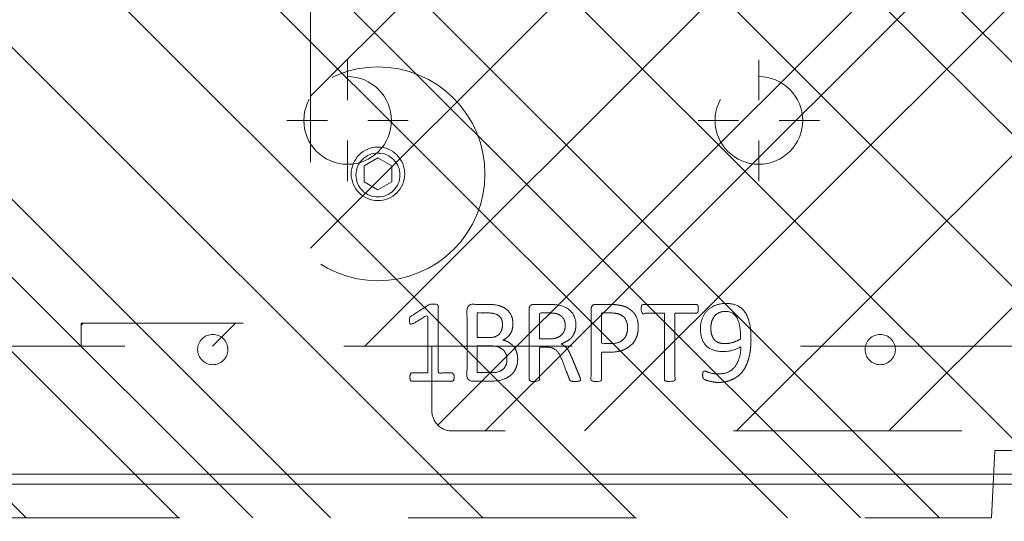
# Model space of a CAD drawing. Header units: inches. Extents: x -467 to -292, y -214 to 28.
# Tile 49 of 81: x -377.95 to -372.2, y 18.15 to 21.08. Entities that reach past the tile are written whole.
import ezdxf

# ---------------------------------------------------------------- set-up
doc = ezdxf.new("R2010")
doc.units = ezdxf.units.IN
doc.header["$LTSCALE"] = 32
doc.header["$MEASUREMENT"] = 0
doc.header["$PDMODE"] = 1
doc.header["$PDSIZE"] = -2
doc.linetypes.add('Dash Style-1', pattern=[0.083328, 0.041656, -0.041672])
for name, color, linetype, lineweight in [('DashLine', 7, 'Dash Style-1', 13), ('DashLineFill', 7, 'Dash Style-1', 13), ('Drawing', 7, 'Continuous', 18), ('Metal-Black', 7, 'Continuous', 18), ('Metal-DeskStructure', 7, 'Continuous', 13), ('None', 7, 'Continuous', 18), ('SolidLine', 7, 'Continuous', 15), ('Wood_1-H', 7, 'Continuous', 13)]:
    doc.layers.add(name, color=color, linetype=linetype, lineweight=lineweight)
pattern_1 = [(45, (0, 0), (-1.61301565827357, 1.935715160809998), []), (45, (-1.0608, 1.0608), (-0.4723460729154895, 0.4167612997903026), [])]

# ---------------------------------------------------------------- blocks, each defined once
blk = doc.blocks.new('1BP8DW-Leveler (2D)')
at = {"layer": 'DashLine', "flags": 128}
for points in [[(0.625, -1.786516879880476e-14), (0.6219904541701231, -0.06126071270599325), (0.6129908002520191, -0.1219314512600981), (0.5980877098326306, -0.1814279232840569), (0.5774247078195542, -0.2391771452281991), (0.551200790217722, -0.2946229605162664), (0.5196685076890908, -0.3472313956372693), (0.4831315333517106, -0.3964958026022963), (0.4419417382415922, -0.4419417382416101), (0.3964958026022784, -0.4831315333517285), (0.3472313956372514, -0.5196685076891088), (0.2946229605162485, -0.5512007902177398), (0.2391771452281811, -0.5774247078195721), (0.181427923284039, -0.5980877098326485), (0.1219314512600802, -0.612990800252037), (0.06126071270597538, -0.6219904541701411), (0, -0.625000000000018), (-0.06126071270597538, -0.6219904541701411), (-0.1219314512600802, -0.612990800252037), (-0.181427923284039, -0.5980877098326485), (-0.2391771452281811, -0.5774247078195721), (-0.2946229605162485, -0.5512007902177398), (-0.3472313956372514, -0.5196685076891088), (-0.3964958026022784, -0.4831315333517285), (-0.4419417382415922, -0.4419417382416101), (-0.4831315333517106, -0.3964958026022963), (-0.5196685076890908, -0.3472313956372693), (-0.551200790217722, -0.2946229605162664), (-0.5774247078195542, -0.2391771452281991), (-0.5980877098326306, -0.1814279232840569), (-0.6129908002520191, -0.1219314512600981), (-0.6219904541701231, -0.06126071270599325), (-0.625, -1.786516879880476e-14), (-0.6219904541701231, 0.06126071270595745), (-0.6129908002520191, 0.1219314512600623), (-0.5980877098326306, 0.1814279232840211), (-0.5774247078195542, 0.2391771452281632), (-0.551200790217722, 0.2946229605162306), (-0.5196685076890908, 0.3472313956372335), (-0.4831315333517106, 0.3964958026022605), (-0.4419417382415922, 0.4419417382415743), (-0.3964958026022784, 0.4831315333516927), (-0.3472313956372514, 0.5196685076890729), (-0.2946229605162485, 0.5512007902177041), (-0.2391771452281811, 0.5774247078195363), (-0.181427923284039, 0.5980877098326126), (-0.1219314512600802, 0.6129908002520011), (-0.06126071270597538, 0.6219904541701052), (0, 0.6249999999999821), (0.06126071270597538, 0.6219904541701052), (0.1219314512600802, 0.6129908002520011), (0.181427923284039, 0.5980877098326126), (0.2391771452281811, 0.5774247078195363), (0.2946229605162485, 0.5512007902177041), (0.3472313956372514, 0.5196685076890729), (0.3964958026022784, 0.4831315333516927), (0.4419417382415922, 0.4419417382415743), (0.4831315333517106, 0.3964958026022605), (0.5196685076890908, 0.3472313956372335), (0.551200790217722, 0.2946229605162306), (0.5774247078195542, 0.2391771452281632), (0.5980877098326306, 0.1814279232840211), (0.6129908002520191, 0.1219314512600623), (0.6219904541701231, 0.06126071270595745)], [(0, 0.1562499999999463), (0.01531517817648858, 0.1554976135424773), (0.03048286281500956, 0.1532477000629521), (0.04535698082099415, 0.1495219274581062), (0.05979428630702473, 0.1443561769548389), (0.07365574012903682, 0.1378001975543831), (0.08680784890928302, 0.129917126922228), (0.09912395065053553, 0.1207828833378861), (0.1104854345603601, 0.1104854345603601), (0.1207828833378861, 0.09912395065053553), (0.129917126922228, 0.08680784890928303), (0.1378001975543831, 0.0736557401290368), (0.1443561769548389, 0.05979428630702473), (0.1495219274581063, 0.04535698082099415), (0.1532477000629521, 0.03048286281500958), (0.1554976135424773, 0.01531517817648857), (0.1562499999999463, 9.56755311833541e-18), (0.1554976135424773, -0.01531517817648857), (0.1532477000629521, -0.03048286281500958), (0.1495219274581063, -0.04535698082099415), (0.1443561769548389, -0.05979428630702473), (0.1378001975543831, -0.0736557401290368), (0.129917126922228, -0.08680784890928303), (0.1207828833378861, -0.09912395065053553), (0.1104854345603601, -0.1104854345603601), (0.09912395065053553, -0.1207828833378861), (0.08680784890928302, -0.129917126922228), (0.07365574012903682, -0.1378001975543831), (0.05979428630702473, -0.1443561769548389), (0.04535698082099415, -0.1495219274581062), (0.03048286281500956, -0.1532477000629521), (0.01531517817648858, -0.1554976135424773), (0, -0.1562499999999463), (-0.01531517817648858, -0.1554976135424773), (-0.03048286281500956, -0.1532477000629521), (-0.04535698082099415, -0.1495219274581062), (-0.05979428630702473, -0.1443561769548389), (-0.07365574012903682, -0.1378001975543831), (-0.08680784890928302, -0.129917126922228), (-0.09912395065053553, -0.1207828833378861), (-0.1104854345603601, -0.1104854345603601), (-0.1207828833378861, -0.09912395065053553), (-0.129917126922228, -0.08680784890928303), (-0.1378001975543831, -0.0736557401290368), (-0.1443561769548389, -0.05979428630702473), (-0.1495219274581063, -0.04535698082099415), (-0.1532477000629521, -0.03048286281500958), (-0.1554976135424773, -0.01531517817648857), (-0.1562499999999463, 9.56755311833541e-18), (-0.1554976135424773, 0.01531517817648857), (-0.1532477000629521, 0.03048286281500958), (-0.1495219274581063, 0.04535698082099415), (-0.1443561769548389, 0.05979428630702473), (-0.1378001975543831, 0.0736557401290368), (-0.129917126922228, 0.08680784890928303), (-0.1207828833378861, 0.09912395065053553), (-0.1104854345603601, 0.1104854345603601), (-0.09912395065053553, 0.1207828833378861), (-0.08680784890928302, 0.129917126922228), (-0.07365574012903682, 0.1378001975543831), (-0.05979428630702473, 0.1443561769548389), (-0.04535698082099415, 0.1495219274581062), (-0.03048286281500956, 0.1532477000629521), (-0.01531517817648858, 0.1554976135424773)], [(5.740531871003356e-18, 0.09374999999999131), (-0.08118988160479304, 0.04687499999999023), (-0.08118988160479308, -0.04687500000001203), (-1.722159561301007e-17, -0.09375000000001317), (0.08118988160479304, -0.04687500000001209), (0.08118988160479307, 0.0468749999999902)]]:
    blk.add_lwpolyline(points, close=True, dxfattribs=at)
blk = doc.blocks.new('1BRPX6-Util_Bkt_Sm-N (2D)')
at = {"layer": 'DashLineFill', "linetype": 'Continuous', "lineweight": 13}
h = blk.add_hatch(dxfattribs=at)
h.set_pattern_fill('Steel', color=253, style=0, pattern_type=2)
h.set_pattern_definition(pattern_1)
edge = h.paths.add_edge_path()
edge.add_line((-4.468503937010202, 4.413385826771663), (-3.12992125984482, 4.413385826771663))
edge.add_line((-3.12992125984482, 4.413385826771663), (-3.12992125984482, -1.854330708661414))
edge.add_line((-3.12992125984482, -1.854330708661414), (-4.468503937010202, -1.854330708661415))
edge.add_line((-4.468503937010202, -1.854330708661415), (-4.468503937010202, -1.988188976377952))
edge.add_line((-4.468503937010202, -1.988188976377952), (-2.421259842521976, -1.988188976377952))
edge.add_line((-2.421259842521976, -1.988188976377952), (-2.421259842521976, -2.366141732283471))
edge.add_arc((-2.303149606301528, -2.366141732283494), 0.1181102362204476, 179.9999999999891, 270.000000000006)
edge.add_line((-2.303149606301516, -2.484251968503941), (2.303149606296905, -2.484251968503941))
edge.add_arc((2.303149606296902, -2.366141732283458), 0.1181102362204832, 270.0000000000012, 359.9999999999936)
edge.add_line((2.421259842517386, -2.366141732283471), (2.421259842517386, -1.988188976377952))
edge.add_line((2.421259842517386, -1.988188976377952), (4.468503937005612, -1.988188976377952))
edge.add_line((4.468503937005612, -1.988188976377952), (4.468503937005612, -1.854330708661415))
edge.add_line((4.468503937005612, -1.854330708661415), (3.12992125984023, -1.854330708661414))
edge.add_line((3.12992125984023, -1.854330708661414), (3.12992125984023, 4.413385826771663))
edge.add_line((3.12992125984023, 4.413385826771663), (4.468503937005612, 4.413385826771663))
edge.add_line((4.468503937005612, 4.413385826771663), (4.468503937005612, 4.547244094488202))
edge.add_line((4.468503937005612, 4.547244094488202), (2.421259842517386, 4.547244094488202))
edge.add_line((2.421259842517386, 4.547244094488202), (2.421259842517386, 4.925196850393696))
edge.add_arc((2.303149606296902, 4.925196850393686), 0.1181102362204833, 5.365542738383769e-12, 89.99999999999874)
edge.add_line((2.303149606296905, 5.043307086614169), (-2.303149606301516, 5.043307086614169))
edge.add_arc((-2.303149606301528, 4.92519685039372), 0.1181102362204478, 89.99999999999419, 180.0000000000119)
edge.add_line((-2.421259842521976, 4.925196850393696), (-2.421259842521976, 4.547244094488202))
edge.add_line((-2.421259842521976, 4.547244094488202), (-4.468503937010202, 4.547244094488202))
edge.add_line((-4.468503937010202, 4.547244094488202), (-4.468503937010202, 4.413385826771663))
at = {"layer": 'DashLineFill', "flags": 128}
blk.add_lwpolyline([(-4.468503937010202, 4.413385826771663), (-3.12992125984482, 4.413385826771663), (-3.12992125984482, -1.854330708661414), (-4.468503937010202, -1.854330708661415), (-4.468503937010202, -1.988188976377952), (-2.421259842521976, -1.988188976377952), (-2.421259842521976, -2.366141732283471, 0.4142135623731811), (-2.303149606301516, -2.484251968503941), (2.303149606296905, -2.484251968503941, 0.4142135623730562), (2.421259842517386, -2.366141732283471), (2.421259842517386, -1.988188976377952), (4.468503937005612, -1.988188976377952), (4.468503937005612, -1.854330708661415), (3.12992125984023, -1.854330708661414), (3.12992125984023, 4.413385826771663), (4.468503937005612, 4.413385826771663), (4.468503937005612, 4.547244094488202), (2.421259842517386, 4.547244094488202), (2.421259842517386, 4.925196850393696, 0.4142135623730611), (2.303149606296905, 5.043307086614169), (-2.303149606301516, 5.043307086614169, 0.4142135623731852), (-2.421259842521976, 4.925196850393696), (-2.421259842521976, 4.547244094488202), (-4.468503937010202, 4.547244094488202)], format="xyb", close=True, dxfattribs=at)
at = {"layer": 'SolidLine', "flags": 128}
blk.add_lwpolyline([(-2.736220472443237, -0.8596889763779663), (-2.723625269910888, -0.8603077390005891), (-2.711151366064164, -0.8621580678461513), (-2.698918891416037, -0.8652221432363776), (-2.687045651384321, -0.8694704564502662), (-2.675645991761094, -0.8748620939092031), (-2.664829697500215, -0.8813451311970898), (-2.654700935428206, -0.8888571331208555), (-2.645357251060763, -0.897325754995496), (-2.636888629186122, -0.9066694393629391), (-2.629376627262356, -0.9167982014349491), (-2.62289358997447, -0.9276144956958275), (-2.617501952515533, -0.9390141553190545), (-2.613253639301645, -0.9508873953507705), (-2.610189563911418, -0.9631198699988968), (-2.608339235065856, -0.9755937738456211), (-2.607720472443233, -0.98818897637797), (-2.608339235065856, -1.000784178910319), (-2.610189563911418, -1.013258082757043), (-2.613253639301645, -1.025490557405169), (-2.617501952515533, -1.037363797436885), (-2.62289358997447, -1.048763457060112), (-2.629376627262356, -1.059579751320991), (-2.636888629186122, -1.069708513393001), (-2.645357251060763, -1.079052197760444), (-2.654700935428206, -1.087520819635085), (-2.664829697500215, -1.09503282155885), (-2.675645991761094, -1.101515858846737), (-2.687045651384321, -1.106907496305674), (-2.698918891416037, -1.111155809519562), (-2.711151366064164, -1.114219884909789), (-2.723625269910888, -1.116070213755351), (-2.736220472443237, -1.116688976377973), (-2.748815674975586, -1.116070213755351), (-2.76128957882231, -1.114219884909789), (-2.773522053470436, -1.111155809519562), (-2.785395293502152, -1.106907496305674), (-2.796794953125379, -1.101515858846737), (-2.807611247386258, -1.09503282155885), (-2.817740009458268, -1.087520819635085), (-2.827083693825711, -1.079052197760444), (-2.835552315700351, -1.069708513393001), (-2.843064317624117, -1.059579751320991), (-2.849547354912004, -1.048763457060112), (-2.854938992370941, -1.037363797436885), (-2.859187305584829, -1.025490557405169), (-2.862251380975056, -1.013258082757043), (-2.864101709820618, -1.000784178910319), (-2.86472047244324, -0.98818897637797), (-2.864101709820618, -0.9755937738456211), (-2.862251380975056, -0.9631198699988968), (-2.859187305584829, -0.9508873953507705), (-2.854938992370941, -0.9390141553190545), (-2.849547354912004, -0.9276144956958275), (-2.843064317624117, -0.9167982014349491), (-2.835552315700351, -0.9066694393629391), (-2.827083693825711, -0.897325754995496), (-2.817740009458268, -0.8888571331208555), (-2.807611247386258, -0.8813451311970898), (-2.796794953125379, -0.8748620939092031), (-2.785395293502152, -0.8694704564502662), (-2.773522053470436, -0.8652221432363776), (-2.76128957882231, -0.8621580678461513), (-2.748815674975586, -0.8603077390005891)], close=True, dxfattribs=at)
at = {"layer": 'Metal-Black', "color": 7}
blk.add_blockref('1BP8DW-Leveler (2D)', (-2.736220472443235, -0.9815452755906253), dxfattribs=at)
blk = doc.blocks.new('Group-54')
at = {"layer": 'DashLine', "flags": 128}
blk.add_lwpolyline([(12.75590551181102, -7.303149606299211), (51.58792650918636, -7.303149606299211), (51.58792650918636, -8.051181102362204), (12.75590551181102, -8.051181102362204)], close=True, dxfattribs=at)
at = {"layer": 'SolidLine', "flags": 128}
for points in [[(12.75590551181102, -0.767716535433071), (71.22047244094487, -0.767716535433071), (71.22047244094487, -8.051181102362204), (12.75590551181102, -8.051181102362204)], [(12.12598425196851, -8.11023622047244), (31.95538057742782, -8.11023622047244), (31.95538057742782, -8.858267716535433), (12.12598425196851, -8.858267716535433)]]:
    blk.add_lwpolyline(points, close=True, dxfattribs=at)
at = {"layer": 'Wood_1-H', "color": 7}
blk.add_blockref('1BRPX6-Util_Bkt_Sm-N (2D)', (21.0236220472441, -5.314960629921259), dxfattribs=at)
blk = doc.blocks.new('Group-62')
at = {"layer": 'DashLine'}
for p, q in [((0.0001991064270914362, 3.818897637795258), (0.0001991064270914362, 4.055118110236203)), ((-0.117911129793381, 3.700787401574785), (-0.3541316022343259, 3.700787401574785)), ((0.1183093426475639, 3.700787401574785), (0.3545298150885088, 3.700787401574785)), ((0.0001991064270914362, 3.582677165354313), (0.0001991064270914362, 3.346456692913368))]:
    blk.add_line(p, q, dxfattribs=at)
at = {"layer": 'DashLine', "flags": 128}
blk.add_lwpolyline([(-0.2557064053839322, 3.700787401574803), (-0.254474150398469, 3.725870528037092), (-0.2507892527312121, 3.750712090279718), (-0.2446871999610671, 3.775072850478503), (-0.2362267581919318, 3.798718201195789), (-0.2254894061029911, 3.821420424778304), (-0.2125785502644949, 3.842960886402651), (-0.1976185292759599, 3.863132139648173), (-0.180753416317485, 3.881739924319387), (-0.1621456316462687, 3.898605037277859), (-0.1419743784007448, 3.913565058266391), (-0.1204339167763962, 3.926475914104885), (-0.09773169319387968, 3.937213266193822), (-0.07408634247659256, 3.945673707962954), (-0.04972558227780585, 3.951775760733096), (-0.02488402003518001, 3.955460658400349), (0.0001991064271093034, 3.956692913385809), (0.02528223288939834, 3.955460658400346), (0.05012379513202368, 3.951775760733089), (0.07448455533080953, 3.945673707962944), (0.09812990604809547, 3.937213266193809), (0.1208321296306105, 3.926475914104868), (0.1423725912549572, 3.913565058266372), (0.1625438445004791, 3.898605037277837), (0.181151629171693, 3.881739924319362), (0.1980167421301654, 3.863132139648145), (0.2129767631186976, 3.842960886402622), (0.2258876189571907, 3.821420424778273), (0.2366249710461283, 3.798718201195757), (0.2450854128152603, 3.775072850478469), (0.2511874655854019, 3.750712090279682), (0.2548723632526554, 3.725870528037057), (0.2561046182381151, 3.700787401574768), (0.2548723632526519, 3.675704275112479), (0.251187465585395, 3.650862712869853), (0.24508541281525, 3.626501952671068), (0.2366249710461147, 3.602856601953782), (0.2258876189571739, 3.580154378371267), (0.2129767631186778, 3.55861391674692), (0.1980167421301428, 3.538442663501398), (0.1811516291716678, 3.519834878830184), (0.1625438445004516, 3.502969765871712), (0.1423725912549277, 3.488009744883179), (0.1208321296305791, 3.475098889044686), (0.09812990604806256, 3.464361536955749), (0.07448455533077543, 3.455901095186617), (0.05012379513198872, 3.449799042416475), (0.02528223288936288, 3.446114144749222), (0.0001991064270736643, 3.444881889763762), (-0.02488402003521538, 3.446114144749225), (-0.04972558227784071, 3.449799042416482), (-0.07408634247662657, 3.455901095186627), (-0.09773169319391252, 3.464361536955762), (-0.1204339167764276, 3.475098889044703), (-0.1419743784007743, 3.488009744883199), (-0.1621456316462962, 3.502969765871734), (-0.1807534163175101, 3.519834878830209), (-0.1976185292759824, 3.538442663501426), (-0.2125785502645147, 3.558613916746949), (-0.2254894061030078, 3.580154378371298), (-0.2362267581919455, 3.602856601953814), (-0.2446871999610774, 3.626501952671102), (-0.250789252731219, 3.650862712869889), (-0.2544741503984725, 3.675704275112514)], close=True, dxfattribs=at)
blk = doc.blocks.new('Group-63')
at = {"layer": 'DashLine'}
for p, q in [((0.0001991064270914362, 6.220472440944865), (0.0001991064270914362, 6.456692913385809)), ((-0.117911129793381, 6.102362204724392), (-0.3541316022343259, 6.102362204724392)), ((0.1183093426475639, 6.102362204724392), (0.3545298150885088, 6.102362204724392)), ((0.0001991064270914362, 5.984251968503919), (0.0001991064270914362, 5.748031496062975))]:
    blk.add_line(p, q, dxfattribs=at)
at = {"layer": 'DashLine', "flags": 128}
blk.add_lwpolyline([(-0.2557064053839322, 6.10236220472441), (-0.254474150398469, 6.127445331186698), (-0.2507892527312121, 6.152286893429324), (-0.2446871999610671, 6.17664765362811), (-0.2362267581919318, 6.200293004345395), (-0.2254894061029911, 6.22299522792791), (-0.2125785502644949, 6.244535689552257), (-0.1976185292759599, 6.264706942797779), (-0.180753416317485, 6.283314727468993), (-0.1621456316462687, 6.300179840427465), (-0.1419743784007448, 6.315139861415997), (-0.1204339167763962, 6.328050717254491), (-0.09773169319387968, 6.338788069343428), (-0.07408634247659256, 6.347248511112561), (-0.04972558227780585, 6.353350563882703), (-0.02488402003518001, 6.357035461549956), (0.0001991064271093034, 6.358267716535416), (0.02528223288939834, 6.357035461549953), (0.05012379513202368, 6.353350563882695), (0.07448455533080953, 6.34724851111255), (0.09812990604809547, 6.338788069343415), (0.1208321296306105, 6.328050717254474), (0.1423725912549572, 6.315139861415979), (0.1625438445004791, 6.300179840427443), (0.181151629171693, 6.283314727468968), (0.1980167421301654, 6.264706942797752), (0.2129767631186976, 6.244535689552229), (0.2258876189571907, 6.222995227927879), (0.2366249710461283, 6.200293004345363), (0.2450854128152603, 6.176647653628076), (0.2511874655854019, 6.152286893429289), (0.2548723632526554, 6.127445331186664), (0.2561046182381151, 6.102362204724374), (0.2548723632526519, 6.077279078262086), (0.251187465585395, 6.05243751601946), (0.24508541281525, 6.028076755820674), (0.2366249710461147, 6.004431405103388), (0.2258876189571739, 5.981729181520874), (0.2129767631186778, 5.960188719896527), (0.1980167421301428, 5.940017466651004), (0.1811516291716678, 5.921409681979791), (0.1625438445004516, 5.904544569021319), (0.1423725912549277, 5.889584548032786), (0.1208321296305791, 5.876673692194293), (0.09812990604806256, 5.865936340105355), (0.07448455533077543, 5.857475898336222), (0.05012379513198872, 5.851373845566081), (0.02528223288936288, 5.847688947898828), (0.0001991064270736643, 5.846456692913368), (-0.02488402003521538, 5.847688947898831), (-0.04972558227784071, 5.851373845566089), (-0.07408634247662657, 5.857475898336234), (-0.09773169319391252, 5.865936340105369), (-0.1204339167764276, 5.876673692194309), (-0.1419743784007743, 5.889584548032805), (-0.1621456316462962, 5.904544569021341), (-0.1807534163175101, 5.921409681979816), (-0.1976185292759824, 5.940017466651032), (-0.2125785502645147, 5.960188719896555), (-0.2254894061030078, 5.981729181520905), (-0.2362267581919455, 6.00443140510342), (-0.2446871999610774, 6.028076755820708), (-0.250789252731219, 6.052437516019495), (-0.2544741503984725, 6.07727907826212)], close=True, dxfattribs=at)
blk = doc.blocks.new('Group-65')
at = {"layer": 'SolidLine', "color": 7}
for points, knots in [([(1.282296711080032, 6.056467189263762), (1.31182291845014, 6.056467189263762), (1.370878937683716, 6.049085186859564), (1.426242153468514, 6.032475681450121), (1.474225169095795, 6.004793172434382), (1.509289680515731, 5.962348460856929), (1.531433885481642, 5.903292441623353), (1.531433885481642, 5.849774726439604), (1.525897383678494, 5.822092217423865), (1.517594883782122, 5.788873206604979), (1.509289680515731, 5.777800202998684), (1.498216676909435, 5.774109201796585), (1.481607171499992, 5.774109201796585), (1.472379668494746, 5.775954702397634), (1.466843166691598, 5.777800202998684), (1.464997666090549, 5.781491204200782), (1.464997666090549, 5.788873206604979), (1.470534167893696, 5.801791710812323), (1.477916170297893, 5.823937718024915), (1.481607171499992, 5.851618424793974), (1.481607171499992, 5.903292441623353), (1.455770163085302, 5.951275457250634), (1.413323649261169, 5.980801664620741), (1.356114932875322, 5.997411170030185), (1.322895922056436, 5.997411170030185), (1.333968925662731, 5.978956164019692), (1.350578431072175, 5.927283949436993), (1.350578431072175, 5.857154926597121), (1.330277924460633, 5.805482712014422), (1.295213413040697, 5.775954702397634), (1.247232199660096, 5.76119069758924), (1.18817618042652, 5.76119069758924), (1.134658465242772, 5.779645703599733), (1.094057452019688, 5.816555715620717), (1.070065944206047, 5.871918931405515), (1.070065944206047, 5.940202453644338), (1.082984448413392, 5.982647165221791), (1.110666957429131, 6.015866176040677), (1.147576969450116, 6.038012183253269), (1.195558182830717, 6.050930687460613), (1.250923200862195, 6.056467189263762), (1.282296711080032, 6.056467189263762)], [0, 0, 0, 0.05434160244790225, 0.1086832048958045, 0.1630248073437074, 0.2173664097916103, 0.2717080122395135, 0.3260496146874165, 0.3467486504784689, 0.3674476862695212, 0.4088457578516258, 0.4295447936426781, 0.4502438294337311, 0.4668030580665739, 0.4833622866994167, 0.4999215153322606, 0.5164807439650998, 0.5330399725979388, 0.5495992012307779, 0.566158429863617, 0.5827176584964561, 0.6125242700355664, 0.6423308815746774, 0.6721374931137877, 0.7019441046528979, 0.7019441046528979, 0.7212553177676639, 0.74056653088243, 0.7620234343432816, 0.7834803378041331, 0.8049372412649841, 0.8263941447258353, 0.8478510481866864, 0.8693079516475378, 0.8907648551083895, 0.912221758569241, 0.9268514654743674, 0.9414811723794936, 0.9561108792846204, 0.970740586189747, 0.9853702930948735, 1, 1, 1]), ([(1.276760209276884, 5.995565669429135), (1.232468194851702, 5.995565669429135), (1.141116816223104, 5.978957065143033), (1.116203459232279, 5.929129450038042), (1.116203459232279, 5.884837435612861), (1.132812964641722, 5.851618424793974), (1.160495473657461, 5.831319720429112), (1.195558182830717, 5.822092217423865), (1.234313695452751, 5.822092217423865), (1.267532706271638, 5.831319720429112), (1.291522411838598, 5.849774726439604), (1.304440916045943, 5.881146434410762), (1.304440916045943, 5.930974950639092), (1.28783321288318, 5.978956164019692), (1.276760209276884, 5.995565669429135)], [0, 0, 0, 0.06600660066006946, 0.1980198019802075, 0.2640264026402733, 0.3300330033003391, 0.3960396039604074, 0.4620462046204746, 0.5280528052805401, 0.6006600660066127, 0.6732673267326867, 0.7458745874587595, 0.8184818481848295, 0.9092409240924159, 1, 1, 1]), ([(1.101439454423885, 5.748206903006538), (1.107437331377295, 5.748206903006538), (1.118048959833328, 5.748206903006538), (1.123585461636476, 5.744515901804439), (1.127276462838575, 5.738979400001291), (1.127276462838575, 5.674387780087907), (1.127276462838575, 5.611641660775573), (1.321051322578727, 5.611641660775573), (1.518517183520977, 5.611641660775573), (1.522208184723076, 5.607950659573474), (1.524053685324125, 5.600568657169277), (1.525897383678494, 5.589495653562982), (1.525897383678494, 5.572886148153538), (1.524053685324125, 5.561813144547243), (1.522208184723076, 5.554431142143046), (1.518517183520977, 5.550740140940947), (1.321051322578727, 5.550740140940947), (1.127276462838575, 5.550740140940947), (1.127276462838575, 5.487994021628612), (1.127276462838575, 5.423402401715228), (1.123585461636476, 5.417865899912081), (1.118048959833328, 5.416020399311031), (1.108821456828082, 5.414174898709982), (1.095902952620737, 5.414174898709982), (1.084829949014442, 5.416020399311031), (1.079293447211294, 5.417865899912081), (1.075602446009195, 5.423402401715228), (1.075602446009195, 5.581190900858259), (1.075602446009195, 5.738979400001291), (1.079293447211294, 5.744515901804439), (1.084829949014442, 5.748206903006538), (1.095902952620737, 5.748206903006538), (1.101439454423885, 5.748206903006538)], [0, 0, 0, 0.003046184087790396, 0.005389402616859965, 0.007732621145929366, 0.01007583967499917, 0.08974412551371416, 0.08974412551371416, 0.3357786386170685, 0.3404650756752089, 0.3451515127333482, 0.3498379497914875, 0.3545243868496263, 0.3603824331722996, 0.3662404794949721, 0.3720985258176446, 0.3779565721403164, 0.6854997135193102, 0.6854997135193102, 0.7850850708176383, 0.7880140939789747, 0.7909431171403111, 0.7938721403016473, 0.7968011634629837, 0.798997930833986, 0.8011946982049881, 0.8033914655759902, 0.8055882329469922, 0.9912129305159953, 0.9934096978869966, 0.9956064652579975, 0.9978032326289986, 1, 1, 1]), ([(1.206631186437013, 5.398269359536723), (1.241695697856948, 5.398269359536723), (1.295213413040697, 5.376123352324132), (1.332123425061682, 5.335522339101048), (1.354269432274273, 5.276468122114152), (1.354269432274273, 5.209107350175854), (1.354269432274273, 5.184193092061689), (1.434547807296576, 5.184193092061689), (1.518517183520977, 5.184193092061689), (1.522208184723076, 5.180503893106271), (1.524053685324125, 5.173121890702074), (1.525897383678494, 5.162048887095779), (1.525897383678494, 5.145439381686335), (1.524053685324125, 5.134366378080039), (1.522208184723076, 5.126984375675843), (1.518517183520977, 5.123293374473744), (1.308132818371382, 5.123293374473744), (1.08852095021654, 5.123293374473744), (1.075602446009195, 5.138057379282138), (1.075602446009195, 5.195266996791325), (1.075602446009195, 5.258013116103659), (1.079293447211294, 5.28385012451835), (1.086675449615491, 5.320758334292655), (1.108821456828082, 5.357668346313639), (1.140194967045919, 5.385350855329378), (1.182639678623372, 5.398269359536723), (1.206631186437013, 5.398269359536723)], [0, 0, 0, 0.0662675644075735, 0.132535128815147, 0.1988026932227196, 0.2650702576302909, 0.3039664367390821, 0.3039664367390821, 0.4292971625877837, 0.4350595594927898, 0.4408219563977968, 0.4465843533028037, 0.4523467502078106, 0.456956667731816, 0.4615665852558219, 0.4661765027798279, 0.4707864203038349, 0.7289384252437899, 0.7450731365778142, 0.7612078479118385, 0.8451067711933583, 0.8709223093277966, 0.8967378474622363, 0.9225533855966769, 0.9483689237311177, 0.9741844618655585, 1, 1, 1]), ([(1.21216768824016, 5.335522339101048), (1.184485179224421, 5.335522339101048), (1.147576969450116, 5.315221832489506), (1.130967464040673, 5.285695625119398), (1.125430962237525, 5.254322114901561), (1.125430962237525, 5.210952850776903), (1.125430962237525, 5.184193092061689), (1.214935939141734, 5.184193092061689), (1.304440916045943, 5.184193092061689), (1.304440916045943, 5.210952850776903), (1.304440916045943, 5.263549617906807), (1.291522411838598, 5.300457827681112), (1.265687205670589, 5.324449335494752), (1.232468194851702, 5.335522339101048), (1.21216768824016, 5.335522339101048)], [0, 0, 0, 0.05309765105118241, 0.1061953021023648, 0.1592929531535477, 0.2123906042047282, 0.2979368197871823, 0.2979368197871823, 0.5840684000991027, 0.5840684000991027, 0.669614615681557, 0.7522109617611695, 0.834807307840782, 0.9174036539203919, 1, 1, 1]), ([(1.514826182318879, 5.060279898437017), (1.518517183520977, 5.060279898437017), (1.522208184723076, 5.058434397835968), (1.524053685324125, 5.051054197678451), (1.525897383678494, 5.038135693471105), (1.525897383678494, 5.019680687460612), (1.524053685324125, 5.008607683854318), (1.522208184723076, 5.00122568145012), (1.516671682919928, 4.997534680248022), (1.51113518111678, 4.995689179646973), (1.458539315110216, 4.975388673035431), (1.405943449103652, 4.955088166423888), (1.38748844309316, 4.947706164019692), (1.357960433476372, 4.932943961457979), (1.335814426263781, 4.910797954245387), (1.324741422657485, 4.881269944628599), (1.324741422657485, 4.84159168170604), (1.324741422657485, 4.822213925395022), (1.419783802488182, 4.822213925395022), (1.518517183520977, 4.822213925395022), (1.522208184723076, 4.818524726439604), (1.524053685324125, 4.811142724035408), (1.525897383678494, 4.800069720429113), (1.525897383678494, 4.783460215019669), (1.524053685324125, 4.772387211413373), (1.522208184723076, 4.765005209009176), (1.518517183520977, 4.761314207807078), (1.307210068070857, 4.761314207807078), (1.086675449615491, 4.761314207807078), (1.075602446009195, 4.77607821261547), (1.075602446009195, 4.831442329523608), (1.075602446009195, 4.896033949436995), (1.077447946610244, 4.918179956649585), (1.079293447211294, 4.927407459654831), (1.082984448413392, 4.953242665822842), (1.103284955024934, 4.993843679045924), (1.132812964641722, 5.019680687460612), (1.171566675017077, 5.034444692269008), (1.215858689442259, 5.034444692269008), (1.252768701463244, 5.021526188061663), (1.280451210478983, 4.999380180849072), (1.298904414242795, 4.966161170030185), (1.306286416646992, 4.947706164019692), (1.31182291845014, 4.958779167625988), (1.326586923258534, 4.97723417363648), (1.346887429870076, 4.991998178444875), (1.374569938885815, 5.00491668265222), (1.391179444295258, 5.012298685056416), (1.440084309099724, 5.032599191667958), (1.488989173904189, 5.0528996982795), (1.501907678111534, 5.058434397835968), (1.512980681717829, 5.060279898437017), (1.514826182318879, 5.060279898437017)], [0, 0, 0, 0.00401752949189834, 0.008035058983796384, 0.01205258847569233, 0.01607011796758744, 0.02008764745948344, 0.02410517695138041, 0.02812270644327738, 0.03214023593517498, 0.03214023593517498, 0.07095094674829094, 0.07095094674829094, 0.08463415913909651, 0.09831737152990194, 0.1120005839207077, 0.1256837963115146, 0.1387450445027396, 0.1387450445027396, 0.2028067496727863, 0.2052946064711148, 0.2077824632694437, 0.2102703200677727, 0.2127581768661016, 0.2147484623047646, 0.2167387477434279, 0.2187290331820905, 0.2207193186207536, 0.3326714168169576, 0.3396374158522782, 0.3466034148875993, 0.3918815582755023, 0.4075550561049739, 0.4232285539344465, 0.4232285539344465, 0.4666960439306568, 0.5101635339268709, 0.5536310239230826, 0.5970985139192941, 0.6405660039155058, 0.684033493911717, 0.7275009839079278, 0.77096847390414, 0.77096847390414, 0.798041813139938, 0.8251151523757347, 0.8521884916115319, 0.8792618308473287, 0.8792618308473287, 0.9581324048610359, 0.9581324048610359, 0.9790662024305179, 1, 1, 1]), ([(1.201094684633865, 4.971697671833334), (1.173412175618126, 4.971697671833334), (1.13834946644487, 4.947706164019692), (1.129121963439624, 4.920025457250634), (1.127276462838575, 4.910797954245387), (1.125430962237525, 4.888651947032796), (1.125430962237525, 4.847128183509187), (1.125430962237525, 4.822213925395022), (1.201095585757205, 4.822213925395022), (1.276760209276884, 4.822213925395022), (1.276760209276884, 4.850819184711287), (1.276760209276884, 4.903415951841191), (1.265687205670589, 4.936634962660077), (1.243541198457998, 4.960624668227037), (1.215858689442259, 4.971697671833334), (1.201094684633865, 4.971697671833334)], [0, 0, 0, 0.1425152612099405, 0.2850305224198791, 0.2850305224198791, 0.3309930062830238, 0.3769554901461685, 0.4458992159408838, 0.4458992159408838, 0.6552813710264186, 0.6552813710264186, 0.7344389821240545, 0.8008292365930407, 0.8672194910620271, 0.9336097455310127, 1, 1, 1]), ([(1.394870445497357, 4.693958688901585), (1.417014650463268, 4.693958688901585), (1.452079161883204, 4.682887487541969), (1.481607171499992, 4.664432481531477), (1.501907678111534, 4.636749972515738), (1.524053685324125, 4.586922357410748), (1.524053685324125, 4.479885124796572), (1.524053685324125, 4.413448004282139), (1.512980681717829, 4.398683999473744), (1.29982806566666, 4.398683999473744), (1.086675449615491, 4.398683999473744), (1.075602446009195, 4.413448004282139), (1.075602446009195, 4.471580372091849), (1.075602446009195, 4.562931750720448), (1.092211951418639, 4.614603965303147), (1.119894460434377, 4.647822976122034), (1.16234097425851, 4.666277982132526), (1.204785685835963, 4.666277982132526), (1.234313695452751, 4.658895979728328), (1.258305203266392, 4.644131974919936), (1.278605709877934, 4.620140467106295), (1.284142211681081, 4.60722196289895), (1.28783321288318, 4.625676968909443), (1.306286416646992, 4.657050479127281), (1.333968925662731, 4.681041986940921), (1.372724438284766, 4.693958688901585), (1.394870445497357, 4.693958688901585)], [0, 0, 0, 0.03145524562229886, 0.06291049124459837, 0.09436573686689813, 0.1258209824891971, 0.1887314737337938, 0.2661585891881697, 0.2758371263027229, 0.2855156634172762, 0.4355309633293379, 0.4452095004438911, 0.4548880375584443, 0.5214267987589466, 0.5746587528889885, 0.6278907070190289, 0.6811226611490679, 0.734354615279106, 0.762746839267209, 0.7911390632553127, 0.8195312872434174, 0.8479235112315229, 0.8479235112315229, 0.8859426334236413, 0.9239617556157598, 0.9619808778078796, 1, 1, 1]), ([(1.195558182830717, 4.605376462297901), (1.178948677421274, 4.605376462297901), (1.153113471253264, 4.596148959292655), (1.134658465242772, 4.575848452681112), (1.125430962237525, 4.544476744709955), (1.125430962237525, 4.489111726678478), (1.125430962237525, 4.457738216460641), (1.197404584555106, 4.457738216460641), (1.269378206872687, 4.457738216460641), (1.269378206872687, 4.491879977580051), (1.269378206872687, 4.548167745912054), (1.258305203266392, 4.577693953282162), (1.23800469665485, 4.596148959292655), (1.210322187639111, 4.605376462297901), (1.195558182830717, 4.605376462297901)], [0, 0, 0, 0.07449877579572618, 0.1489975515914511, 0.2234963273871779, 0.2979951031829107, 0.3954165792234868, 0.3954165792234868, 0.6189101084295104, 0.6189101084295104, 0.7249275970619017, 0.7936956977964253, 0.862463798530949, 0.9312318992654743, 1, 1, 1]), ([(1.398561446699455, 4.63121347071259), (1.378260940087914, 4.63121347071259), (1.348732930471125, 4.618294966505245), (1.328432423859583, 4.594303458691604), (1.317359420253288, 4.5573952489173), (1.317359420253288, 4.4937254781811), (1.317359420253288, 4.457738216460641), (1.395792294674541, 4.457738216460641), (1.474225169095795, 4.457738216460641), (1.474225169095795, 4.501107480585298), (1.474225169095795, 4.585076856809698), (1.446542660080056, 4.618294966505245), (1.417014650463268, 4.63121347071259), (1.398561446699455, 4.63121347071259)], [0, 0, 0, 0.07915587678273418, 0.1583117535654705, 0.2374676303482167, 0.3166235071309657, 0.4195261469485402, 0.4195261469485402, 0.6437985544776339, 0.6437985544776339, 0.7678094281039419, 0.8839047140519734, 0.9419523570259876, 1, 1, 1]), ([(1.500062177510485, 4.322850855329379), (1.507444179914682, 4.322850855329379), (1.52128543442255, 4.320082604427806), (1.524053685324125, 4.311777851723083), (1.524053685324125, 4.192744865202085), (1.524053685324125, 4.073711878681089), (1.522208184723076, 4.070020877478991), (1.516671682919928, 4.066329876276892), (1.507444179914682, 4.064484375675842), (1.494525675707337, 4.064484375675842), (1.48529817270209, 4.066329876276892), (1.479761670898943, 4.068175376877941), (1.476070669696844, 4.073711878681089), (1.476070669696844, 4.122616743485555), (1.476070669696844, 4.169676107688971), (1.306287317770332, 4.169676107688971), (1.136503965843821, 4.169676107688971), (1.16234007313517, 4.126307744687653), (1.18817618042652, 4.082939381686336), (1.190021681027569, 4.077402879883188), (1.191867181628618, 4.068175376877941), (1.18817618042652, 4.064484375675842), (1.177103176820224, 4.062638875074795), (1.164647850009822, 4.062638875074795), (1.154958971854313, 4.062638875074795), (1.149422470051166, 4.064484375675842), (1.145731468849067, 4.068175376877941), (1.143885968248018, 4.07186637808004), (1.110666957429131, 4.123539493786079), (1.077447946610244, 4.175212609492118), (1.075602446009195, 4.177058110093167), (1.075602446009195, 4.180749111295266), (1.073756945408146, 4.186285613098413), (1.073756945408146, 4.203356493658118), (1.073756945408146, 4.22135012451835), (1.077447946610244, 4.226886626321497), (1.081138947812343, 4.228732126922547), (1.279527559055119, 4.228732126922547), (1.476070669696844, 4.228732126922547), (1.476070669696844, 4.26933223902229), (1.476070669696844, 4.313623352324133), (1.479761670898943, 4.317314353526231), (1.48529817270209, 4.32100535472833), (1.494525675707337, 4.322850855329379), (1.500062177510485, 4.322850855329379)], [0, 0, 0, 0.002610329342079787, 0.007830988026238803, 0.01044131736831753, 0.1761946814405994, 0.1788050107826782, 0.1814153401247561, 0.1840256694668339, 0.1866359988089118, 0.1885937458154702, 0.1905514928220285, 0.1925092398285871, 0.194466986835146, 0.2443885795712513, 0.2443885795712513, 0.4244984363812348, 0.4244984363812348, 0.4780496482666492, 0.4780496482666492, 0.4842405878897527, 0.4904315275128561, 0.4966224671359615, 0.5028134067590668, 0.5070707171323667, 0.5109409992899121, 0.5148112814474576, 0.5186815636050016, 0.5186815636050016, 0.576294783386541, 0.576294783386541, 0.5787425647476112, 0.5811903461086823, 0.5836381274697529, 0.590247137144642, 0.5931844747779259, 0.5961218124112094, 0.599059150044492, 0.9118813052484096, 0.9118813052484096, 0.9765012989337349, 0.9823759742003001, 0.9882506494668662, 0.9941253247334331, 1, 1, 1])]:
    blk.add_open_spline(points, degree=2, knots=knots, dxfattribs=at)
blk = doc.blocks.new('1BRPT9-Bracket (2D)')
at = {"layer": 'DashLineFill', "linetype": 'Continuous', "lineweight": 13}
h = blk.add_hatch(dxfattribs=at)
h.set_pattern_fill('Steel', color=253, style=0, pattern_type=2)
h.set_pattern_definition(pattern_1)
edge = h.paths.add_edge_path()
edge.add_arc((1.677931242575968, -8.488188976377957), 0.2519685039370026, 269.999999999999, 360.0000000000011)
edge.add_line((1.929899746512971, -8.488188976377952), (1.929899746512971, -7.480314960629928))
edge.add_line((1.929899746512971, -7.480314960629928), (2.323600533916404, -7.480314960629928))
edge.add_line((2.323600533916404, -7.480314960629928), (2.323600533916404, 7.461135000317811))
edge.add_line((2.323600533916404, 7.461135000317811), (1.929899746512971, 7.480314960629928))
edge.add_line((1.929899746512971, 7.480314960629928), (1.929899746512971, 8.488188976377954))
edge.add_arc((1.677931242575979, 8.488188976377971), 0.2519685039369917, 359.999999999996, 450.0000000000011)
edge.add_line((1.677931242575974, 8.740157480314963), (-2.32206875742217, 8.740157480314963))
edge.add_line((-2.32206875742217, 8.740157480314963), (-2.32206875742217, -8.74015748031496))
edge.add_line((-2.32206875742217, -8.74015748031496), (1.677931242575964, -8.74015748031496))
h = blk.add_hatch(dxfattribs=at)
h.set_pattern_fill('Steel', color=253, style=0, pattern_type=2)
h.set_pattern_definition(pattern_1)
h.paths.add_polyline_path([(1.339348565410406, 6.899606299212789), (1.34803118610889, 6.89917974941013), (1.356630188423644, 6.897904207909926), (1.365062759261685, 6.895791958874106), (1.37324768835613, 6.89286334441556), (1.381106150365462, 6.889146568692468), (1.388562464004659, 6.884677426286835), (1.395544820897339, 6.879498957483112), (1.401985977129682, 6.873661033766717), (1.407823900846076, 6.867219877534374), (1.413002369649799, 6.860237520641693), (1.417471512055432, 6.852781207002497), (1.421188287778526, 6.844922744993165), (1.424116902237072, 6.83673781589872), (1.426229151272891, 6.82830524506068), (1.427504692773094, 6.819706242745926), (1.427931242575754, 6.811023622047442), (1.427504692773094, 6.802341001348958), (1.426229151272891, 6.793741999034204), (1.424116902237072, 6.785309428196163), (1.421188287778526, 6.777124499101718), (1.417471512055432, 6.769266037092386), (1.413002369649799, 6.761809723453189), (1.407823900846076, 6.754827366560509), (1.401985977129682, 6.748386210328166), (1.395544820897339, 6.742548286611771), (1.388562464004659, 6.737369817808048), (1.381106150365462, 6.732900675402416), (1.37324768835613, 6.729183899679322), (1.365062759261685, 6.726255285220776), (1.356630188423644, 6.724143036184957), (1.34803118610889, 6.722867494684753), (1.339348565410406, 6.722440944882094), (1.330665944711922, 6.722867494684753), (1.322066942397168, 6.724143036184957), (1.313634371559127, 6.726255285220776), (1.305449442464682, 6.729183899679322), (1.29759098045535, 6.732900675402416), (1.290134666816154, 6.737369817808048), (1.283152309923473, 6.742548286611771), (1.27671115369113, 6.748386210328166), (1.270873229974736, 6.754827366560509), (1.265694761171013, 6.761809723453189), (1.261225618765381, 6.769266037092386), (1.257508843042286, 6.777124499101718), (1.25458022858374, 6.785309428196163), (1.252467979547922, 6.793741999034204), (1.251192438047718, 6.802341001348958), (1.250765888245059, 6.811023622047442), (1.251192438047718, 6.819706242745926), (1.252467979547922, 6.82830524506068), (1.25458022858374, 6.83673781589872), (1.257508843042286, 6.844922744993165), (1.261225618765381, 6.852781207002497), (1.265694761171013, 6.860237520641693), (1.270873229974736, 6.867219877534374), (1.27671115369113, 6.873661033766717), (1.283152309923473, 6.879498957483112), (1.290134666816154, 6.884677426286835), (1.29759098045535, 6.889146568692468), (1.305449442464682, 6.89286334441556), (1.313634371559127, 6.895791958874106), (1.322066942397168, 6.897904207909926), (1.330665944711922, 6.89917974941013)])
h = blk.add_hatch(dxfattribs=at)
h.set_pattern_fill('Steel', color=253, style=0, pattern_type=2)
h.set_pattern_definition(pattern_1)
h.paths.add_polyline_path([(1.339348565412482, 3.001968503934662), (1.348031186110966, 3.001541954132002), (1.35663018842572, 3.000266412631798), (1.365062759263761, 2.99815416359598), (1.373247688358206, 2.995225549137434), (1.381106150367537, 2.991508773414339), (1.388562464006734, 2.987039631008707), (1.395544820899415, 2.981861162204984), (1.401985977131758, 2.97602323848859), (1.407823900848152, 2.969582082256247), (1.413002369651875, 2.962599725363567), (1.417471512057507, 2.955143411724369), (1.421188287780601, 2.947284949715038), (1.424116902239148, 2.939100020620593), (1.426229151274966, 2.930667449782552), (1.42750469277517, 2.922068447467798), (1.427931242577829, 2.913385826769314), (1.42750469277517, 2.90470320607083), (1.426229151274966, 2.896104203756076), (1.424116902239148, 2.887671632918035), (1.421188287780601, 2.87948670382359), (1.417471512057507, 2.871628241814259), (1.413002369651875, 2.864171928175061), (1.407823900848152, 2.857189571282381), (1.401985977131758, 2.850748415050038), (1.395544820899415, 2.844910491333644), (1.388562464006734, 2.839732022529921), (1.381106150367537, 2.835262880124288), (1.373247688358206, 2.831546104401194), (1.365062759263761, 2.828617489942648), (1.35663018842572, 2.82650524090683), (1.348031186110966, 2.825229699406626), (1.339348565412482, 2.824803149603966), (1.330665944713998, 2.825229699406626), (1.322066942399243, 2.82650524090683), (1.313634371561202, 2.828617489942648), (1.305449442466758, 2.831546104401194), (1.297590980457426, 2.835262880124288), (1.290134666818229, 2.839732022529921), (1.283152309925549, 2.844910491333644), (1.276711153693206, 2.850748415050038), (1.270873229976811, 2.857189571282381), (1.265694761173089, 2.864171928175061), (1.261225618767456, 2.871628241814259), (1.257508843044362, 2.87948670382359), (1.254580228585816, 2.887671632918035), (1.252467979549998, 2.896104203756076), (1.251192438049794, 2.90470320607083), (1.250765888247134, 2.913385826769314), (1.251192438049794, 2.922068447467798), (1.252467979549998, 2.930667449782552), (1.254580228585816, 2.939100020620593), (1.257508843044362, 2.947284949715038), (1.261225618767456, 2.955143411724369), (1.265694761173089, 2.962599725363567), (1.270873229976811, 2.969582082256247), (1.276711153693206, 2.97602323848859), (1.283152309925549, 2.981861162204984), (1.290134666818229, 2.987039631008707), (1.297590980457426, 2.991508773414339), (1.305449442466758, 2.995225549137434), (1.313634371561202, 2.99815416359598), (1.322066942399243, 3.000266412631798), (1.330665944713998, 3.001541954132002)])
at = {"layer": 'DashLineFill'}
blk.add_line((2.126750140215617, 7.461135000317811), (2.126750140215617, -7.480314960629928), dxfattribs=at)
at = {"layer": 'DashLineFill', "flags": 128}
blk.add_lwpolyline([(1.677931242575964, -8.74015748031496, 0.4142135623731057), (1.929899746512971, -8.488188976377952), (1.929899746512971, -7.480314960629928), (2.323600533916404, -7.480314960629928), (2.323600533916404, 7.461135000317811), (1.929899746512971, 7.480314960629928), (1.929899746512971, 8.488188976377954, 0.4142135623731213), (1.677931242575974, 8.740157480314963), (-2.32206875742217, 8.740157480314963), (-2.32206875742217, -8.74015748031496)], format="xyb", close=True, dxfattribs=at)
for points in [[(1.339348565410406, 6.899606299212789), (1.34803118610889, 6.89917974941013), (1.356630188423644, 6.897904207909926), (1.365062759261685, 6.895791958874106), (1.37324768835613, 6.89286334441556), (1.381106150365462, 6.889146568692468), (1.388562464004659, 6.884677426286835), (1.395544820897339, 6.879498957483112), (1.401985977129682, 6.873661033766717), (1.407823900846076, 6.867219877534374), (1.413002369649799, 6.860237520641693), (1.417471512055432, 6.852781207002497), (1.421188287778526, 6.844922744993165), (1.424116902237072, 6.83673781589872), (1.426229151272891, 6.82830524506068), (1.427504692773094, 6.819706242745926), (1.427931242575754, 6.811023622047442), (1.427504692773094, 6.802341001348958), (1.426229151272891, 6.793741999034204), (1.424116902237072, 6.785309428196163), (1.421188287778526, 6.777124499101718), (1.417471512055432, 6.769266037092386), (1.413002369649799, 6.761809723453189), (1.407823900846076, 6.754827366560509), (1.401985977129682, 6.748386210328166), (1.395544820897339, 6.742548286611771), (1.388562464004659, 6.737369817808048), (1.381106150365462, 6.732900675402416), (1.37324768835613, 6.729183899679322), (1.365062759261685, 6.726255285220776), (1.356630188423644, 6.724143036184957), (1.34803118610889, 6.722867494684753), (1.339348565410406, 6.722440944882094), (1.330665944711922, 6.722867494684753), (1.322066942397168, 6.724143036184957), (1.313634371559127, 6.726255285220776), (1.305449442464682, 6.729183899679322), (1.29759098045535, 6.732900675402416), (1.290134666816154, 6.737369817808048), (1.283152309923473, 6.742548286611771), (1.27671115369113, 6.748386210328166), (1.270873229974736, 6.754827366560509), (1.265694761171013, 6.761809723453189), (1.261225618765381, 6.769266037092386), (1.257508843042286, 6.777124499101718), (1.25458022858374, 6.785309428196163), (1.252467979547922, 6.793741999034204), (1.251192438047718, 6.802341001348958), (1.250765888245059, 6.811023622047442), (1.251192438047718, 6.819706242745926), (1.252467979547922, 6.82830524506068), (1.25458022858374, 6.83673781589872), (1.257508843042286, 6.844922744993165), (1.261225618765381, 6.852781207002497), (1.265694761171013, 6.860237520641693), (1.270873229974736, 6.867219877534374), (1.27671115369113, 6.873661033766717), (1.283152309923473, 6.879498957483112), (1.290134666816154, 6.884677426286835), (1.29759098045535, 6.889146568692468), (1.305449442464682, 6.89286334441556), (1.313634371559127, 6.895791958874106), (1.322066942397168, 6.897904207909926), (1.330665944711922, 6.89917974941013)], [(1.339348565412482, 3.001968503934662), (1.348031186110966, 3.001541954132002), (1.35663018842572, 3.000266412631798), (1.365062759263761, 2.99815416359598), (1.373247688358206, 2.995225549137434), (1.381106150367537, 2.991508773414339), (1.388562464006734, 2.987039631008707), (1.395544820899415, 2.981861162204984), (1.401985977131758, 2.97602323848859), (1.407823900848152, 2.969582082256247), (1.413002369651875, 2.962599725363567), (1.417471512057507, 2.955143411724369), (1.421188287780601, 2.947284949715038), (1.424116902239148, 2.939100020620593), (1.426229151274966, 2.930667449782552), (1.42750469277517, 2.922068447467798), (1.427931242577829, 2.913385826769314), (1.42750469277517, 2.90470320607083), (1.426229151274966, 2.896104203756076), (1.424116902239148, 2.887671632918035), (1.421188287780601, 2.87948670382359), (1.417471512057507, 2.871628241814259), (1.413002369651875, 2.864171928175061), (1.407823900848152, 2.857189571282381), (1.401985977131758, 2.850748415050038), (1.395544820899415, 2.844910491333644), (1.388562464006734, 2.839732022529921), (1.381106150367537, 2.835262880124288), (1.373247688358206, 2.831546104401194), (1.365062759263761, 2.828617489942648), (1.35663018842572, 2.82650524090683), (1.348031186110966, 2.825229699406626), (1.339348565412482, 2.824803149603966), (1.330665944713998, 2.825229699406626), (1.322066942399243, 2.82650524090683), (1.313634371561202, 2.828617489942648), (1.305449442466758, 2.831546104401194), (1.297590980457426, 2.835262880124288), (1.290134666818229, 2.839732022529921), (1.283152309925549, 2.844910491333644), (1.276711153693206, 2.850748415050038), (1.270873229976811, 2.857189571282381), (1.265694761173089, 2.864171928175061), (1.261225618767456, 2.871628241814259), (1.257508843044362, 2.87948670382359), (1.254580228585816, 2.887671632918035), (1.252467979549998, 2.896104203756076), (1.251192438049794, 2.90470320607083), (1.250765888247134, 2.913385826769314), (1.251192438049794, 2.922068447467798), (1.252467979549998, 2.930667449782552), (1.254580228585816, 2.939100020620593), (1.257508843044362, 2.947284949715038), (1.261225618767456, 2.955143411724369), (1.265694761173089, 2.962599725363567), (1.270873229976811, 2.969582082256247), (1.276711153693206, 2.97602323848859), (1.283152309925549, 2.981861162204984), (1.290134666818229, 2.987039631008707), (1.297590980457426, 2.991508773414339), (1.305449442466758, 2.995225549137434), (1.313634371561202, 2.99815416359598), (1.322066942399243, 3.000266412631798), (1.330665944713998, 3.001541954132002)]]:
    blk.add_lwpolyline(points, close=True, dxfattribs=at)
at = {"layer": 'DashLineFill', "linetype": 'Continuous', "lineweight": 5}
for p in [(0.0001991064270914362, 6.102362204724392), (0.0001991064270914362, 3.700787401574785)]:
    blk.add_point(p, dxfattribs=at)
at = {"layer": 'Metal-DeskStructure', "color": 7}
for name in ['Group-63', 'Group-62']:
    blk.add_blockref(name, (0, 0), dxfattribs=at)
at = {"layer": 'SolidLine', "color": 7}
blk.add_blockref('Group-65', (0, 0), dxfattribs=at)
blk = doc.blocks.new('StructEnd-L3 (2D)')
at = {"layer": 'Metal-Black', "color": 7}
blk.add_blockref('1BRPT9-Bracket (2D)', (-0.0001991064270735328, 6.10236220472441), dxfattribs=at)
blk = doc.blocks.new('Group-90')
at = {"layer": 'None'}
blk.add_blockref('Group-54', (0, 0), dxfattribs=at)
at = {"layer": 'SolidLine', "color": 7, "rotation": 270}
blk.add_blockref('StructEnd-L3 (2D)', (8.30708661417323, -5.984251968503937), dxfattribs=at)
blk = doc.blocks.new('SL Runoff Utility L Desk2 (2D)')
at = {"layer": 'None'}
blk.add_blockref('Group-90', (0, 0), dxfattribs=at)
at = {"layer": 'Drawing', "color": 0, "flags": 1}
for tag in ['Tag', 'Catalog', 'Option1', 'Option2', 'Option3', 'Option4', 'Option5', 'Option6', 'Option7', 'Option8', 'Option9', 'Option10', 'Option11', 'Option12', 'Custom', 'FinishGroup', 'Discount', 'Item2', 'Item3', 'Item6', 'Item9', 'Item10', 'Item12', 'Item13', 'Item16', 'Item19', 'Item20', 'Item21', 'Item22', 'Item23', 'Item24', 'Item25', 'Item8', 'Item18', 'Item1', 'Item4', 'Item5', 'Item7', 'Item11', 'Item14', 'Item15', 'Item17']:
    blk.add_attdef(tag, (-39.56719282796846, -45.14095169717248), '', height=0.007086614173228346, dxfattribs=at)

msp = doc.modelspace()

# ---------------------------------------------------------------- block references
at = {"layer": 'Drawing'}
msp.add_blockref('SL Runoff Utility L Desk2 (2D)', (-394.1446271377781, 26.4763779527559), dxfattribs=at)

doc.saveas('drawing.dxf')
